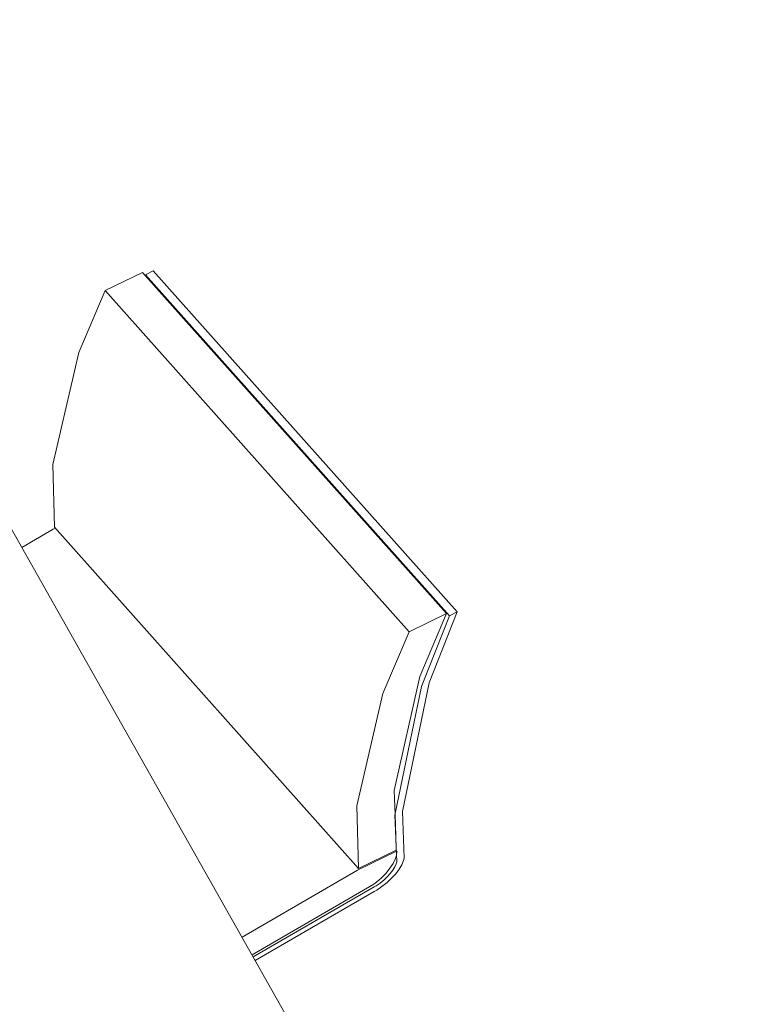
# Model space of a CAD drawing. Header units: millimetres. Extents: x -8337 to 19291, y 9509 to 21675.
# Tile 160 of 163: x 12465 to 13175, y 18104 to 19067. Entities that reach past the tile are written whole.
import ezdxf

# ---------------------------------------------------------------- set-up
doc = ezdxf.new("R2010")
doc.units = ezdxf.units.MM
doc.header["$MEASUREMENT"] = 0
doc.layers.add('Nuevo_09_EI_Mobiliari general', color=7, linetype='Continuous')
doc.layers.add('Nuevo_09_EI_Mobiliari general_Pluma_Nº__1', color=7, linetype='Continuous', lineweight=5)

# ---------------------------------------------------------------- blocks, each defined once
blk = doc.blocks.new('Elem Sección_71_1')
at = {"layer": 'Nuevo_09_EI_Mobiliari general_Pluma_Nº__1', "color": 7, "linetype": 'Continuous', "lineweight": 5}
blk.add_line((12175.32, 19066.54), (13301.11, 17075.15), dxfattribs=at)
blk = doc.blocks.new('Elem Sección_73_1')
at = {"layer": 'Nuevo_09_EI_Mobiliari general_Pluma_Nº__1', "color": 7, "linetype": 'Continuous', "lineweight": 5}
for p, q in [((12585.1, 18819.43), (12548.6, 18801.64)), ((12585.1, 18819.43), (12882.39, 18485.75)), ((12588.21, 18817.17), (12587.87, 18816.32)), ((12595.65, 18821.08), (12588.21, 18817.17)), ((12588.21, 18817.17), (12885.5, 18483.49)), ((12595.65, 18821.08), (12892.94, 18487.4)), ((12548.6, 18801.64), (12522.8, 18741.19)), ((12548.6, 18801.64), (12845.9, 18467.96)), ((12522.8, 18741.19), (12497.59, 18631.43)), ((12497.59, 18631.43), (12499.13, 18570.22)), ((12497.99, 18568.35), (12467.08, 18550.45)), ((12499.95, 18569.3), (12497.99, 18568.35)), ((12499.13, 18570.22), (12796.43, 18236.53)), ((12882.39, 18485.75), (12845.9, 18467.96)), ((12856.42, 18424.28), (12882.39, 18485.75)), ((12885.5, 18483.49), (12857.94, 18414.27)), ((12865.33, 18418.04), (12892.94, 18487.4)), ((12892.94, 18487.4), (12885.5, 18483.49)), ((12845.9, 18467.96), (12820.09, 18407.51)), ((12831.41, 18312.78), (12856.42, 18424.28)), ((12857.94, 18414.27), (12831.98, 18288.59)), ((12839.34, 18292.11), (12865.33, 18418.04)), ((12820.09, 18407.51), (12794.88, 18297.75)), ((12832.12, 18289.26), (12831.41, 18312.78)), ((12794.88, 18297.75), (12796.43, 18236.53)), ((12831.98, 18288.59), (12833.72, 18242.9)), ((12832.77, 18267.93), (12832.12, 18289.26)), ((12841.09, 18246.48), (12839.34, 18292.11)), ((12833.18, 18254.45), (12832.77, 18267.93)), ((12833.44, 18253.26), (12795.28, 18234.66)), ((12796.43, 18236.53), (12833.18, 18254.45)), ((12832.34, 18245.51), (12833.48, 18249.11)), ((12833.8, 18253.44), (12833.44, 18253.26)), ((12833.48, 18249.11), (12833.62, 18249.54)), ((12833.62, 18249.54), (12833.95, 18253.1)), ((12833.95, 18253.1), (12833.8, 18253.44)), ((12827.14, 18236.58), (12830.16, 18241.15)), ((12831.95, 18238.09), (12830, 18234.87)), ((12830.16, 18241.15), (12832.34, 18245.51)), ((12833.29, 18241.14), (12831.95, 18238.09)), ((12833.72, 18242.9), (12833.29, 18241.14)), ((12836.13, 18235.77), (12838.74, 18240.07)), ((12838.74, 18240.07), (12840.52, 18244.13)), ((12840.52, 18244.13), (12841.09, 18246.48)), ((12795.28, 18234.66), (12682.52, 18169.36)), ((12818.97, 18227.38), (12823.37, 18231.94)), ((12823.37, 18231.94), (12827.14, 18236.58)), ((12827.48, 18231.56), (12824.49, 18228.28)), ((12830, 18234.87), (12827.48, 18231.56)), ((12828.78, 18226.98), (12832.77, 18231.36)), ((12832.77, 18231.36), (12836.13, 18235.77)), ((12692.31, 18152.04), (12811.45, 18221.03)), ((12811.45, 18221.03), (12814.07, 18223.03)), ((12813.57, 18219.5), (12811.61, 18218.37)), ((12817.42, 18222.15), (12813.57, 18219.5)), ((12814.07, 18223.03), (12818.97, 18227.38)), ((12814.22, 18215.28), (12819.36, 18218.81)), ((12821.1, 18225.11), (12817.42, 18222.15)), ((12819.36, 18218.81), (12824.26, 18222.75)), ((12824.49, 18228.28), (12821.1, 18225.11)), ((12824.26, 18222.75), (12828.78, 18226.98)), ((12811.61, 18218.37), (12693.49, 18149.96)), ((12695.45, 18146.5), (12811.61, 18213.77)), ((12811.61, 18213.77), (12814.22, 18215.28))]:
    blk.add_line(p, q, dxfattribs=at)

msp = doc.modelspace()

# ---------------------------------------------------------------- block references
at = {"layer": 'Nuevo_09_EI_Mobiliari general', "lineweight": 0}
for name in ['Elem Sección_71_1', 'Elem Sección_73_1']:
    msp.add_blockref(name, (0, 0), dxfattribs=at)

doc.saveas('drawing.dxf')
